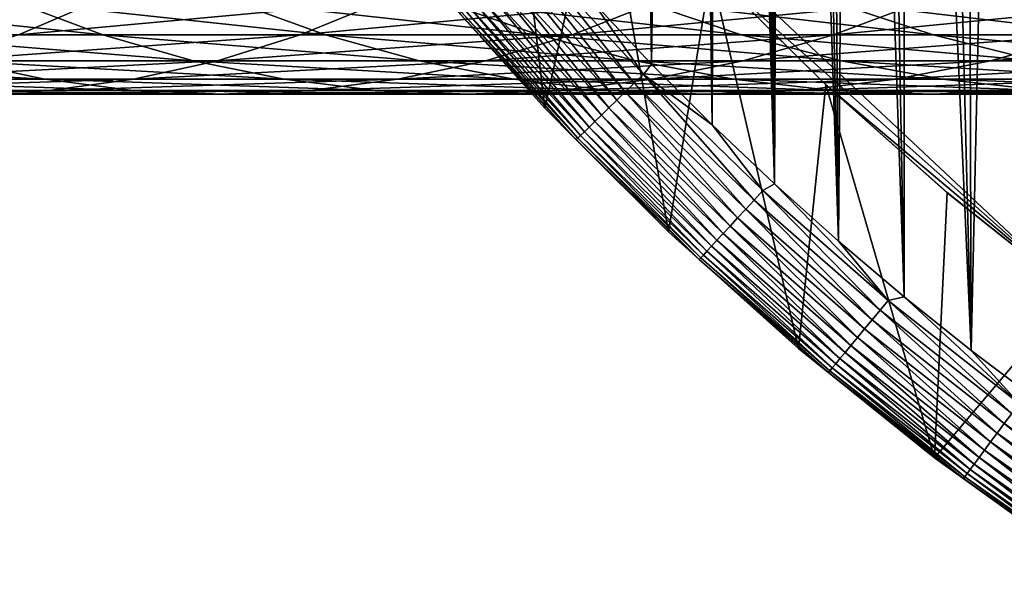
# Model space of a CAD drawing. Header units: metres. Extents: x -410 to 15, y -15 to 15.
# Tile 58 of 256: x -13.33 to -8.75, y -12.5 to -9.9. Entities that reach past the tile are written whole.
import ezdxf

# ---------------------------------------------------------------- set-up
doc = ezdxf.new("R2010")
doc.units = ezdxf.units.M
doc.layers.add('solid_508382', color=7, linetype='CONTINUOUS')

msp = doc.modelspace()

# ---------------------------------------------------------------- linework, layer by layer
at = {"layer": 'solid_508382'}
for points in [[(-10.394381, 10.109691, 2.2), (-10.669003, 9.819482, 2.2), (-10.39437, -10.109702, 2.2)], [(-10.25497, -0.000069, 2.2), (-10.394381, 10.109691, 2.2), (-10.39437, -10.109702, 2.2)], [(-10.669003, 9.819482, 2.2), (-10.668992, -9.819493, 2.2), (-10.39437, -10.109702, 2.2)], [(-10.25497, -0.000069, 2.2), (-10.11166, -10.392465, 2.2), (-10.25, 0, 2.2)], [(-10.245311, -0.309804, 2.2), (-10.25, 0, 2.2), (-10.11166, -10.392465, 2.2)], [(-10.39437, -10.109702, 2.2), (-10.11166, -10.392465, 2.2), (-10.25497, -0.000069, 2.2)], [(-10.231295, -0.618956, 2.2), (-10.245311, -0.309804, 2.2), (-10.11166, -10.392465, 2.2)], [(-10.20794, -0.927564, 2.2), (-10.231295, -0.618956, 2.2), (-10.11166, -10.392465, 2.2)], [(-10.175256, -1.235553, 2.2), (-10.20794, -0.927564, 2.2), (-10.11166, -10.392465, 2.2)], [(-10.133314, -1.542208, 2.2), (-10.175256, -1.235553, 2.2), (-10.11166, -10.392465, 2.2)], [(-10.082094, -1.84764, 2.2), (-10.133314, -1.542208, 2.2), (-10.11166, -10.392465, 2.2)], [(-10.082094, -1.84764, 2.2), (-10.11166, -10.392465, 2.2), (-9.821502, -10.667143, 2.2)], [(-10.021704, -2.151266, 2.2), (-10.082094, -1.84764, 2.2), (-9.821502, -10.667143, 2.2)], [(-9.95215, -2.452973, 2.2), (-10.021704, -2.151266, 2.2), (-9.821502, -10.667143, 2.2)], [(-9.873513, -2.752493, 2.2), (-9.95215, -2.452973, 2.2), (-9.821502, -10.667143, 2.2)], [(-9.785898, -3.049363, 2.2), (-9.873513, -2.752493, 2.2), (-9.821502, -10.667143, 2.2)], [(-9.785898, -3.049363, 2.2), (-9.821502, -10.667143, 2.2), (-9.524229, -10.933376, 2.2)], [(-9.689302, -3.34363, 2.2), (-9.785898, -3.049363, 2.2), (-9.524229, -10.933376, 2.2)], [(-9.583934, -3.634647, 2.2), (-9.689302, -3.34363, 2.2), (-9.524229, -10.933376, 2.2)], [(-9.469748, -3.922535, 2.2), (-9.583934, -3.634647, 2.2), (-9.524229, -10.933376, 2.2)], [(-9.469748, -3.922535, 2.2), (-9.524229, -10.933376, 2.2), (-9.219262, -11.191698, 2.2)], [(-9.346985, -4.206706, 2.2), (-9.469748, -3.922535, 2.2), (-9.219262, -11.191698, 2.2)], [(-9.21565, -4.487114, 2.2), (-9.346985, -4.206706, 2.2), (-9.219262, -11.191698, 2.2)], [(-9.21565, -4.487114, 2.2), (-9.219262, -11.191698, 2.2), (-8.907165, -11.441659, 2.2)], [(-9.075908, -4.763443, 2.2), (-9.21565, -4.487114, 2.2), (-8.907165, -11.441659, 2.2)], [(-8.927929, -5.035324, 2.2), (-9.075908, -4.763443, 2.2), (-8.907165, -11.441659, 2.2)], [(-8.771727, -5.302759, 2.2), (-8.927929, -5.035324, 2.2), (-8.907165, -11.441659, 2.2)], [(-8.771727, -5.302759, 2.2), (-8.907165, -11.441659, 2.2), (-8.588639, -11.68269, 2.2)], [(-8.607626, -5.565179, 2.2), (-8.771727, -5.302759, 2.2), (-8.588639, -11.68269, 2.2)], [(-11.100436, -8.531132, 0.2), (-10.890197, -10.315179, 0.2), (-11.432265, -9.710954, 0.2)], [(-11.100436, -8.531132, 0.2), (-10.624981, -9.116451, 0.2), (-10.890197, -10.315179, 0.2)], [(-10.624914, -9.116518, 0), (-6.754412, -8.871325, 0), (-8.429935, -11.177485, 0)], [(-10.624981, -9.116451, 0.2), (-10.315405, -10.889987, 0.2), (-10.890197, -10.315179, 0.2)], [(-10.624981, -9.116451, 0.2), (-10.118699, -9.675323, 0.2), (-10.315405, -10.889987, 0.2)], [(-10.118855, -9.675125, 0), (-10.624914, -9.116518, 0), (-8.429935, -11.177485, 0)], [(-10.957632, -9.588102, 2.196354), (-11.002371, -9.62725, 2.185457), (-10.474395, -10.199175, 2.185457)], [(-10.431803, -10.157702, 2.196354), (-10.668992, -9.819493, 2.2), (-10.957632, -9.588102, 2.196354)], [(-10.431803, -10.157702, 2.196354), (-10.957632, -9.588102, 2.196354), (-10.474395, -10.199175, 2.185457)], [(-11.002371, -9.62725, 2.185457), (-11.045794, -9.665245, 2.167465), (-10.515733, -10.239428, 2.167465)], [(-10.474395, -10.199175, 2.185457), (-11.002371, -9.62725, 2.185457), (-10.515733, -10.239428, 2.167465)], [(-11.087265, -9.701533, 2.142644), (-11.126181, -9.735584, 2.111355), (-10.592262, -10.313946, 2.111355)], [(-11.045794, -9.665245, 2.167465), (-11.087265, -9.701533, 2.142644), (-10.555215, -10.277872, 2.142644)], [(-10.555215, -10.277872, 2.142644), (-11.087265, -9.701533, 2.142644), (-10.592262, -10.313946, 2.111355)], [(-10.515733, -10.239428, 2.167465), (-11.045794, -9.665245, 2.167465), (-10.555215, -10.277872, 2.142644)], [(-10.118699, -9.675323, 0.2), (-9.71102, -11.432195, 0.2), (-10.315405, -10.889987, 0.2)], [(-9.583005, -10.206171, 0), (-10.118699, -9.675323, 0.2), (-10.118855, -9.675125, 0)], [(-9.583005, -10.206171, 0), (-10.118855, -9.675125, 0), (-8.429935, -11.177485, 0)], [(-10.118699, -9.675323, 0.2), (-9.583053, -10.206129, 0.2), (-9.71102, -11.432195, 0.2)], [(-9.583005, -10.206171, 0), (-9.583053, -10.206129, 0.2), (-10.118699, -9.675323, 0.2)], [(-11.432444, -9.710779, 1.7), (-11.432265, -9.710954, 0.2), (-10.890197, -10.315179, 0.2)], [(-10.889945, -10.315478, 1.7), (-11.432444, -9.710779, 1.7), (-10.890197, -10.315179, 0.2)], [(-11.285878, -9.875322, 1.759609), (-11.432444, -9.710779, 1.7), (-10.889945, -10.315478, 1.7)], [(-11.126181, -9.735584, 2.111355), (-11.161969, -9.766901, 2.074055), (-10.626334, -10.347122, 2.074055)], [(-10.592262, -10.313946, 2.111355), (-11.126181, -9.735584, 2.111355), (-10.626334, -10.347122, 2.074055)], [(-11.194111, -9.795025, 2.03129), (-11.222134, -9.819545, 1.983684), (-10.683611, -10.402894, 1.983684)], [(-11.161969, -9.766901, 2.074055), (-11.194111, -9.795025, 2.03129), (-10.656933, -10.376917, 2.03129)], [(-10.656933, -10.376917, 2.03129), (-11.194111, -9.795025, 2.03129), (-10.683611, -10.402894, 1.983684)], [(-10.626334, -10.347122, 2.074055), (-11.161969, -9.766901, 2.074055), (-10.656933, -10.376917, 2.03129)], [(-14.690683, -9.97371, 136.172501), (-13.337291, -9.97371, 135.121002), (-12.974821, -9.819392, 135.568558)], [(-14.346612, -9.819392, 136.634354), (-14.690683, -9.97371, 136.172501), (-12.974821, -9.819392, 135.568558)], [(-14.423687, -9.819392, 129.020065), (-13.359812, -9.819392, 127.963615), (-12.945821, -9.97371, 128.363983)], [(-14.026228, -9.97371, 129.436844), (-14.423687, -9.819392, 129.020065), (-12.945821, -9.97371, 128.363983)], [(-13.359812, -9.819392, 127.963615), (-12.339538, -9.819392, 126.864998), (-11.909691, -9.97371, 127.248299)], [(-12.945821, -9.97371, 128.363983), (-13.359812, -9.819392, 127.963615), (-11.909691, -9.97371, 127.248299)], [(-13.337291, -9.97371, 135.121002), (-12.027536, -9.97371, 134.015625), (-11.647261, -9.819392, 134.448151)], [(-12.974821, -9.819392, 135.568558), (-13.337291, -9.97371, 135.121002), (-11.647261, -9.819392, 134.448151)], [(-12.339538, -9.819392, 126.864998), (-11.364535, -9.819392, 125.726021), (-10.919537, -9.97371, 126.091614)], [(-11.909691, -9.97371, 127.248299), (-12.339538, -9.819392, 126.864998), (-10.919537, -9.97371, 126.091614)], [(-12.027536, -9.97371, 134.015625), (-10.763563, -9.97371, 132.85817), (-10.366105, -9.819392, 133.274963)], [(-11.647261, -9.819392, 134.448151), (-12.027536, -9.97371, 134.015625), (-10.366105, -9.819392, 133.274963)], [(-11.364535, -9.819392, 125.726021), (-10.436399, -9.819392, 124.548531), (-9.976977, -9.97371, 124.895828)], [(-10.919537, -9.97371, 126.091614), (-11.364535, -9.819392, 125.726021), (-9.976977, -9.97371, 124.895828)], [(-11.245629, -9.840104, 1.931934), (-11.264254, -9.856401, 1.876794), (-10.72371, -10.441939, 1.876794)], [(-11.222134, -9.819545, 1.983684), (-11.245629, -9.840104, 1.931934), (-10.705979, -10.424675, 1.931934)], [(-10.705979, -10.424675, 1.931934), (-11.245629, -9.840104, 1.931934), (-10.72371, -10.441939, 1.876794)], [(-10.683611, -10.402894, 1.983684), (-11.222134, -9.819545, 1.983684), (-10.705979, -10.424675, 1.931934)], [(-10.763563, -9.97371, 132.85817), (-9.547441, -9.97371, 131.650543), (-9.133451, -9.819392, 132.050903)], [(-10.366105, -9.819392, 133.274963), (-10.763563, -9.97371, 132.85817), (-9.133451, -9.819392, 132.050903)], [(-10.431803, -10.157702, 2.196354), (-10.39437, -10.109702, 2.2), (-10.668992, -9.819493, 2.2)], [(-10.436399, -9.819392, 124.548531), (-9.556649, -9.819392, 123.334465), (-9.083556, -9.97371, 123.662903)], [(-9.976977, -9.97371, 124.895828), (-10.436399, -9.819392, 124.548531), (-9.083556, -9.97371, 123.662903)], [(-9.556649, -9.819392, 123.334465), (-8.726725, -9.819392, 122.085815), (-8.240735, -9.97371, 122.394844)], [(-9.083556, -9.97371, 123.662903), (-9.556649, -9.819392, 123.334465), (-8.240735, -9.97371, 122.394844)], [(-9.547441, -9.97371, 131.650543), (-8.38116, -9.97371, 130.394714), (-7.951313, -9.819392, 130.778)], [(-9.133451, -9.819392, 132.050903), (-9.547441, -9.97371, 131.650543), (-7.951313, -9.819392, 130.778)], [(-11.277736, -9.868198, 1.819071), (-11.285878, -9.875322, 1.759609), (-10.744296, -10.461986, 1.759609)], [(-10.744296, -10.461986, 1.759609), (-11.285878, -9.875322, 1.759609), (-10.889945, -10.315478, 1.7)], [(-11.264254, -9.856401, 1.876794), (-11.277736, -9.868198, 1.819071), (-10.736545, -10.454437, 1.819071)], [(-10.736545, -10.454437, 1.819071), (-11.277736, -9.868198, 1.819071), (-10.744296, -10.461986, 1.759609)], [(-10.72371, -10.441939, 1.876794), (-11.264254, -9.856401, 1.876794), (-10.736545, -10.454437, 1.819071)], [(-14.026228, -9.97371, 129.436844), (-12.945821, -9.97371, 128.363983), (-12.526079, -10.094279, 128.769913)], [(-13.62325, -10.094279, 129.859421), (-14.026228, -9.97371, 129.436844), (-12.526079, -10.094279, 128.769913)], [(-13.704794, -10.094279, 134.667236), (-12.413093, -10.094279, 133.577087), (-12.027536, -9.97371, 134.015625)], [(-13.337291, -9.97371, 135.121002), (-13.704794, -10.094279, 134.667236), (-12.027536, -9.97371, 134.015625)], [(-12.945821, -9.97371, 128.363983), (-11.909691, -9.97371, 127.248299), (-11.473875, -10.094279, 127.636917)], [(-12.526079, -10.094279, 128.769913), (-12.945821, -9.97371, 128.363983), (-11.473875, -10.094279, 127.636917)], [(-12.413093, -10.094279, 133.577087), (-11.166542, -10.094279, 132.435593), (-10.763563, -9.97371, 132.85817)], [(-12.027536, -9.97371, 134.015625), (-12.413093, -10.094279, 133.577087), (-10.763563, -9.97371, 132.85817)], [(-11.909691, -9.97371, 127.248299), (-10.919537, -9.97371, 126.091614), (-10.468358, -10.094279, 126.462288)], [(-11.473875, -10.094279, 127.636917), (-11.909691, -9.97371, 127.248299), (-10.468358, -10.094279, 126.462288)], [(-11.166542, -10.094279, 132.435593), (-9.967182, -10.094279, 131.244614), (-9.547441, -9.97371, 131.650543)], [(-10.763563, -9.97371, 132.85817), (-11.166542, -10.094279, 132.435593), (-9.547441, -9.97371, 131.650543)], [(-10.919537, -9.97371, 126.091614), (-9.976977, -9.97371, 124.895828), (-9.511175, -10.094279, 125.247955)], [(-10.468358, -10.094279, 126.462288), (-10.919537, -9.97371, 126.091614), (-9.511175, -10.094279, 125.247955)], [(-9.976977, -9.97371, 124.895828), (-9.083556, -9.97371, 123.662903), (-8.603893, -10.094279, 123.995895)], [(-9.511175, -10.094279, 125.247955), (-9.976977, -9.97371, 124.895828), (-8.603893, -10.094279, 123.995895)], [(-9.967182, -10.094279, 131.244614), (-8.816977, -10.094279, 130.006088), (-8.38116, -9.97371, 130.394714)], [(-9.547441, -9.97371, 131.650543), (-9.967182, -10.094279, 131.244614), (-8.38116, -9.97371, 130.394714)], [(-9.083556, -9.97371, 123.662903), (-8.240735, -9.97371, 122.394844), (-7.747995, -10.094279, 122.70816)], [(-8.603893, -10.094279, 123.995895), (-9.083556, -9.97371, 123.662903), (-7.747995, -10.094279, 122.70816)], [(-8.816977, -10.094279, 130.006088), (-7.717807, -10.094279, 128.722061), (-7.266629, -9.97371, 129.092728)], [(-8.38116, -9.97371, 130.394714), (-8.816977, -10.094279, 130.006088), (-7.266629, -9.97371, 129.092728)], [(-14.76359, -10.094279, 130.903656), (-13.62325, -10.094279, 129.859421), (-13.216115, -10.180694, 130.286362)], [(-14.374057, -10.180694, 131.34671), (-14.76359, -10.094279, 130.903656), (-13.216115, -10.180694, 130.286362)], [(-14.076088, -10.180694, 134.208801), (-12.802626, -10.180694, 133.134048), (-12.413093, -10.094279, 133.577087)], [(-13.704794, -10.094279, 134.667236), (-14.076088, -10.180694, 134.208801), (-12.413093, -10.094279, 133.577087)], [(-13.62325, -10.094279, 129.859421), (-12.526079, -10.094279, 128.769913), (-12.10201, -10.180694, 129.180023)], [(-13.216115, -10.180694, 130.286362), (-13.62325, -10.094279, 129.859421), (-12.10201, -10.180694, 129.180023)], [(-12.802626, -10.180694, 133.134048), (-11.573677, -10.180694, 132.008667), (-11.166542, -10.094279, 132.435593)], [(-12.413093, -10.094279, 133.577087), (-12.802626, -10.180694, 133.134048), (-11.166542, -10.094279, 132.435593)], [(-12.526079, -10.094279, 128.769913), (-11.473875, -10.094279, 127.636917), (-11.033564, -10.180694, 128.029541)], [(-12.10201, -10.180694, 129.180023), (-12.526079, -10.094279, 128.769913), (-11.033564, -10.180694, 128.029541)], [(-11.573677, -10.180694, 132.008667), (-10.391253, -10.180694, 130.834488), (-9.967182, -10.094279, 131.244614)], [(-11.166542, -10.094279, 132.435593), (-11.573677, -10.180694, 132.008667), (-9.967182, -10.094279, 131.244614)], [(-11.473875, -10.094279, 127.636917), (-10.468358, -10.094279, 126.462288), (-10.012527, -10.180694, 126.836784)], [(-11.033564, -10.180694, 128.029541), (-11.473875, -10.094279, 127.636917), (-10.012527, -10.180694, 126.836784)], [(-10.468358, -10.094279, 126.462288), (-9.511175, -10.094279, 125.247955), (-9.040569, -10.180694, 125.603706)], [(-10.012527, -10.180694, 126.836784), (-10.468358, -10.094279, 126.462288), (-9.040569, -10.180694, 125.603706)], [(-10.431803, -10.157702, 2.196354), (-10.11166, -10.392465, 2.2), (-10.39437, -10.109702, 2.2)], [(-10.391253, -10.180694, 130.834488), (-9.257288, -10.180694, 129.613464), (-8.816977, -10.094279, 130.006088)], [(-9.967182, -10.094279, 131.244614), (-10.391253, -10.180694, 130.834488), (-8.816977, -10.094279, 130.006088)], [(-9.511175, -10.094279, 125.247955), (-8.603893, -10.094279, 123.995895), (-8.119283, -10.180694, 124.332321)], [(-9.040569, -10.180694, 125.603706), (-9.511175, -10.094279, 125.247955), (-8.119283, -10.180694, 124.332321)], [(-9.257288, -10.180694, 129.613464), (-8.173638, -10.180694, 128.347565), (-7.717807, -10.094279, 128.722061)], [(-8.816977, -10.094279, 130.006088), (-9.257288, -10.180694, 129.613464), (-7.717807, -10.094279, 128.722061)], [(-10.431803, -10.157702, 2.196354), (-10.474395, -10.199175, 2.185457), (-9.916727, -10.742189, 2.185457)], [(-9.876402, -10.698509, 2.196354), (-10.11166, -10.392465, 2.2), (-10.431803, -10.157702, 2.196354)], [(-9.876402, -10.698509, 2.196354), (-10.431803, -10.157702, 2.196354), (-9.916727, -10.742189, 2.185457)], [(-14.449917, -10.232658, 133.747223), (-13.194818, -10.232658, 132.687973), (-12.802626, -10.180694, 133.134048)], [(-14.076088, -10.180694, 134.208801), (-14.449917, -10.232658, 133.747223), (-12.802626, -10.180694, 133.134048)], [(-14.374057, -10.180694, 131.34671), (-13.216115, -10.180694, 130.286362), (-12.806201, -10.232658, 130.716202)], [(-13.981865, -10.232658, 131.792786), (-14.374057, -10.180694, 131.34671), (-12.806201, -10.232658, 130.716202)], [(-13.216115, -10.180694, 130.286362), (-12.10201, -10.180694, 129.180023), (-11.675045, -10.232658, 129.592941)], [(-12.806201, -10.232658, 130.716202), (-13.216115, -10.180694, 130.286362), (-11.675045, -10.232658, 129.592941)], [(-13.194818, -10.232658, 132.687973), (-11.98359, -10.232658, 131.578812), (-11.573677, -10.180694, 132.008667)], [(-12.802626, -10.180694, 133.134048), (-13.194818, -10.232658, 132.687973), (-11.573677, -10.180694, 132.008667)], [(-12.10201, -10.180694, 129.180023), (-11.033564, -10.180694, 128.029541), (-10.590247, -10.232658, 128.42485)], [(-11.675045, -10.232658, 129.592941), (-12.10201, -10.180694, 129.180023), (-10.590247, -10.232658, 128.42485)], [(-11.98359, -10.232658, 131.578812), (-10.818217, -10.232658, 130.421585), (-10.391253, -10.180694, 130.834488)], [(-11.573677, -10.180694, 132.008667), (-11.98359, -10.232658, 131.578812), (-10.391253, -10.180694, 130.834488)], [(-11.033564, -10.180694, 128.029541), (-10.012527, -10.180694, 126.836784), (-9.553584, -10.232658, 127.213837)], [(-10.590247, -10.232658, 128.42485), (-11.033564, -10.180694, 128.029541), (-9.553584, -10.232658, 127.213837)], [(-10.818217, -10.232658, 130.421585), (-9.700604, -10.232658, 129.218155), (-9.257288, -10.180694, 129.613464)], [(-10.391253, -10.180694, 130.834488), (-10.818217, -10.232658, 130.421585), (-9.257288, -10.180694, 129.613464)], [(-10.474395, -10.199175, 2.185457), (-10.515733, -10.239428, 2.167465), (-9.955865, -10.784585, 2.167465)], [(-9.916727, -10.742189, 2.185457), (-10.474395, -10.199175, 2.185457), (-9.955865, -10.784585, 2.167465)], [(-10.012527, -10.180694, 126.836784), (-9.040569, -10.180694, 125.603706), (-8.566751, -10.232658, 125.961891)], [(-9.553584, -10.232658, 127.213837), (-10.012527, -10.180694, 126.836784), (-8.566751, -10.232658, 125.961891)], [(-9.583053, -10.206129, 0.2), (-9.077253, -11.941639, 0.2), (-9.71102, -11.432195, 0.2)], [(-9.700604, -10.232658, 129.218155), (-8.632582, -10.232658, 127.970505), (-8.173638, -10.180694, 128.347565)], [(-9.257288, -10.180694, 129.613464), (-9.700604, -10.232658, 129.218155), (-8.173638, -10.180694, 128.347565)], [(-9.583053, -10.206129, 0.2), (-9.019598, -10.707327, 0.2), (-9.077253, -11.941639, 0.2)], [(-9.020226, -10.706759, 0), (-9.019598, -10.707327, 0.2), (-9.583053, -10.206129, 0.2)], [(-9.020226, -10.706759, 0), (-9.583053, -10.206129, 0.2), (-9.583005, -10.206171, 0)], [(-9.020226, -10.706759, 0), (-9.583005, -10.206171, 0), (-8.429935, -11.177485, 0)], [(-9.040569, -10.180694, 125.603706), (-8.119283, -10.180694, 124.332321), (-7.631364, -10.232658, 124.671043)], [(-8.566751, -10.232658, 125.961891), (-9.040569, -10.180694, 125.603706), (-7.631364, -10.232658, 124.671043)], [(-14.825014, -10.25, 133.284088), (-13.588342, -10.25, 132.240372), (-13.194818, -10.232658, 132.687973)], [(-14.449917, -10.232658, 133.747223), (-14.825014, -10.25, 133.284088), (-13.194818, -10.232658, 132.687973)], [(-13.981865, -10.232658, 131.792786), (-12.806201, -10.232658, 130.716202), (-12.394896, -10.25, 131.147507)], [(-13.588342, -10.25, 132.240372), (-13.981865, -10.232658, 131.792786), (-12.394896, -10.25, 131.147507)], [(-13.588342, -10.25, 132.240372), (-12.394896, -10.25, 131.147507), (-11.98359, -10.232658, 131.578812)], [(-13.194818, -10.232658, 132.687973), (-13.588342, -10.25, 132.240372), (-11.98359, -10.232658, 131.578812)], [(-12.806201, -10.232658, 130.716202), (-11.675045, -10.232658, 129.592941), (-11.246631, -10.25, 130.007263)], [(-12.394896, -10.25, 131.147507), (-12.806201, -10.232658, 130.716202), (-11.246631, -10.25, 130.007263)], [(-12.394896, -10.25, 131.147507), (-11.246631, -10.25, 130.007263), (-10.818217, -10.232658, 130.421585)], [(-11.98359, -10.232658, 131.578812), (-12.394896, -10.25, 131.147507), (-10.818217, -10.232658, 130.421585)], [(-11.675045, -10.232658, 129.592941), (-10.590247, -10.232658, 128.42485), (-10.145426, -10.25, 128.821503)], [(-11.246631, -10.25, 130.007263), (-11.675045, -10.232658, 129.592941), (-10.145426, -10.25, 128.821503)], [(-11.246631, -10.25, 130.007263), (-10.145426, -10.25, 128.821503), (-9.700604, -10.232658, 129.218155)], [(-10.818217, -10.232658, 130.421585), (-11.246631, -10.25, 130.007263), (-9.700604, -10.232658, 129.218155)], [(-10.590247, -10.232658, 128.42485), (-9.553584, -10.232658, 127.213837), (-9.093082, -10.25, 127.592171)], [(-10.145426, -10.25, 128.821503), (-10.590247, -10.232658, 128.42485), (-9.093082, -10.25, 127.592171)], [(-10.515733, -10.239428, 2.167465), (-10.555215, -10.277872, 2.142644), (-9.993244, -10.825076, 2.142644)], [(-9.955865, -10.784585, 2.167465), (-10.515733, -10.239428, 2.167465), (-9.993244, -10.825076, 2.142644)], [(-10.145426, -10.25, 128.821503), (-9.093082, -10.25, 127.592171), (-8.632582, -10.232658, 127.970505)], [(-9.700604, -10.232658, 129.218155), (-10.145426, -10.25, 128.821503), (-8.632582, -10.232658, 127.970505)], [(-9.553584, -10.232658, 127.213837), (-8.566751, -10.232658, 125.961891), (-8.091324, -10.25, 126.321289)], [(-9.093082, -10.25, 127.592171), (-9.553584, -10.232658, 127.213837), (-8.091324, -10.25, 126.321289)], [(-9.093082, -10.25, 127.592171), (-8.091324, -10.25, 126.321289), (-7.615897, -10.232658, 126.680687)], [(-8.632582, -10.232658, 127.970505), (-9.093082, -10.25, 127.592171), (-7.615897, -10.232658, 126.680687)], [(-10.555215, -10.277872, 2.142644), (-10.592262, -10.313946, 2.111355), (-10.028319, -10.86307, 2.111355)], [(-9.993244, -10.825076, 2.142644), (-10.555215, -10.277872, 2.142644), (-10.028319, -10.86307, 2.111355)], [(-10.889945, -10.315478, 1.7), (-10.890197, -10.315179, 0.2), (-10.315405, -10.889987, 0.2)], [(-10.315501, -10.889924, 1.7), (-10.889945, -10.315478, 1.7), (-10.315405, -10.889987, 0.2)], [(-10.744296, -10.461986, 1.759609), (-10.889945, -10.315478, 1.7), (-10.315501, -10.889924, 1.7)], [(-10.626334, -10.347122, 2.074055), (-10.656933, -10.376917, 2.03129), (-10.089546, -10.929395, 2.03129)], [(-10.592262, -10.313946, 2.111355), (-10.626334, -10.347122, 2.074055), (-10.060577, -10.898014, 2.074055)], [(-10.060577, -10.898014, 2.074055), (-10.626334, -10.347122, 2.074055), (-10.089546, -10.929395, 2.03129)], [(-10.028319, -10.86307, 2.111355), (-10.592262, -10.313946, 2.111355), (-10.060577, -10.898014, 2.074055)], [(-10.656933, -10.376917, 2.03129), (-10.683611, -10.402894, 1.983684), (-10.114804, -10.956756, 1.983684)], [(-10.089546, -10.929395, 2.03129), (-10.656933, -10.376917, 2.03129), (-10.114804, -10.956756, 1.983684)], [(-9.876402, -10.698509, 2.196354), (-9.821502, -10.667143, 2.2), (-10.11166, -10.392465, 2.2)], [(-10.705979, -10.424675, 1.931934), (-10.72371, -10.441939, 1.876794), (-10.152768, -10.99788, 1.876794)], [(-10.683611, -10.402894, 1.983684), (-10.705979, -10.424675, 1.931934), (-10.135982, -10.979695, 1.931934)], [(-10.135982, -10.979695, 1.931934), (-10.705979, -10.424675, 1.931934), (-10.152768, -10.99788, 1.876794)], [(-10.114804, -10.956756, 1.983684), (-10.683611, -10.402894, 1.983684), (-10.135982, -10.979695, 1.931934)], [(-10.736545, -10.454437, 1.819071), (-10.744296, -10.461986, 1.759609), (-10.172258, -11.018992, 1.759609)], [(-10.172258, -11.018992, 1.759609), (-10.744296, -10.461986, 1.759609), (-10.315501, -10.889924, 1.7)], [(-10.72371, -10.441939, 1.876794), (-10.736545, -10.454437, 1.819071), (-10.16492, -11.011043, 1.819071)], [(-10.16492, -11.011043, 1.819071), (-10.736545, -10.454437, 1.819071), (-10.172258, -11.018992, 1.759609)], [(-10.152768, -10.99788, 1.876794), (-10.72371, -10.441939, 1.876794), (-10.16492, -11.011043, 1.819071)], [(-9.293007, -11.208989, 2.196354), (-9.821502, -10.667143, 2.2), (-9.876402, -10.698509, 2.196354)], [(-9.293007, -11.208989, 2.196354), (-9.524229, -10.933376, 2.2), (-9.821502, -10.667143, 2.2)], [(-9.876402, -10.698509, 2.196354), (-9.916727, -10.742189, 2.185457), (-9.330949, -11.254755, 2.185457)], [(-9.293007, -11.208989, 2.196354), (-9.876402, -10.698509, 2.196354), (-9.330949, -11.254755, 2.185457)], [(-9.019598, -10.707327, 0.2), (-8.429935, -11.177485, 0.2), (-9.077253, -11.941639, 0.2)], [(-9.020226, -10.706759, 0), (-8.429935, -11.177485, 0), (-9.019598, -10.707327, 0.2)], [(-8.429935, -11.177485, 0), (-8.429935, -11.177485, 0.2), (-9.019598, -10.707327, 0.2)], [(-9.916727, -10.742189, 2.185457), (-9.955865, -10.784585, 2.167465), (-9.367775, -11.299173, 2.167465)], [(-9.330949, -11.254755, 2.185457), (-9.916727, -10.742189, 2.185457), (-9.367775, -11.299173, 2.167465)], [(-9.955865, -10.784585, 2.167465), (-9.993244, -10.825076, 2.142644), (-9.402946, -11.341597, 2.142644)], [(-9.367775, -11.299173, 2.167465), (-9.955865, -10.784585, 2.167465), (-9.402946, -11.341597, 2.142644)], [(-9.993244, -10.825076, 2.142644), (-10.028319, -10.86307, 2.111355), (-9.435949, -11.381404, 2.111355)], [(-9.402946, -11.341597, 2.142644), (-9.993244, -10.825076, 2.142644), (-9.435949, -11.381404, 2.111355)], [(-10.315501, -10.889924, 1.7), (-10.315405, -10.889987, 0.2), (-9.71102, -11.432195, 0.2)], [(-9.710799, -11.432426, 1.7), (-10.315501, -10.889924, 1.7), (-9.71102, -11.432195, 0.2)], [(-10.172258, -11.018992, 1.759609), (-10.315501, -10.889924, 1.7), (-9.710799, -11.432426, 1.7)], [(-10.060577, -10.898014, 2.074055), (-10.089546, -10.929395, 2.03129), (-9.493561, -11.450892, 2.03129)], [(-10.028319, -10.86307, 2.111355), (-10.060577, -10.898014, 2.074055), (-9.466302, -11.418014, 2.074055)], [(-9.466302, -11.418014, 2.074055), (-10.060577, -10.898014, 2.074055), (-9.493561, -11.450892, 2.03129)], [(-9.435949, -11.381404, 2.111355), (-10.028319, -10.86307, 2.111355), (-9.466302, -11.418014, 2.074055)], [(-10.089546, -10.929395, 2.03129), (-10.114804, -10.956756, 1.983684), (-9.517326, -11.479558, 1.983684)], [(-9.493561, -11.450892, 2.03129), (-10.089546, -10.929395, 2.03129), (-9.517326, -11.479558, 1.983684)], [(-9.293007, -11.208989, 2.196354), (-9.219262, -11.191698, 2.2), (-9.524229, -10.933376, 2.2)], [(-10.135982, -10.979695, 1.931934), (-10.152768, -10.99788, 1.876794), (-9.553048, -11.522645, 1.876794)], [(-10.114804, -10.956756, 1.983684), (-10.135982, -10.979695, 1.931934), (-9.537252, -11.503592, 1.931934)], [(-9.537252, -11.503592, 1.931934), (-10.135982, -10.979695, 1.931934), (-9.553048, -11.522645, 1.876794)], [(-9.517326, -11.479558, 1.983684), (-10.114804, -10.956756, 1.983684), (-9.537252, -11.503592, 1.931934)], [(-10.16492, -11.011043, 1.819071), (-10.172258, -11.018992, 1.759609), (-9.571387, -11.544765, 1.759609)], [(-9.571387, -11.544765, 1.759609), (-10.172258, -11.018992, 1.759609), (-9.710799, -11.432426, 1.7)], [(-10.152768, -10.99788, 1.876794), (-10.16492, -11.011043, 1.819071), (-9.564482, -11.536436, 1.819071)], [(-9.564482, -11.536436, 1.819071), (-10.16492, -11.011043, 1.819071), (-9.571387, -11.544765, 1.759609)], [(-9.553048, -11.522645, 1.876794), (-10.152768, -10.99788, 1.876794), (-9.564482, -11.536436, 1.819071)], [(-9.293007, -11.208989, 2.196354), (-9.330949, -11.254755, 2.185457), (-8.718721, -11.735416, 2.185457)], [(-8.683269, -11.687696, 2.196354), (-9.219262, -11.191698, 2.2), (-9.293007, -11.208989, 2.196354)], [(-8.683269, -11.687696, 2.196354), (-9.293007, -11.208989, 2.196354), (-8.718721, -11.735416, 2.185457)], [(-8.683269, -11.687696, 2.196354), (-8.907165, -11.441659, 2.2), (-9.219262, -11.191698, 2.2)], [(-8.429935, -11.177485, 0.2), (-8.417836, -12.415283, 0.2), (-9.077253, -11.941639, 0.2)], [(-9.330949, -11.254755, 2.185457), (-9.367775, -11.299173, 2.167465), (-8.753132, -11.781733, 2.167465)], [(-8.718721, -11.735416, 2.185457), (-9.330949, -11.254755, 2.185457), (-8.753132, -11.781733, 2.167465)], [(-9.367775, -11.299173, 2.167465), (-9.402946, -11.341597, 2.142644), (-8.785995, -11.825967, 2.142644)], [(-8.753132, -11.781733, 2.167465), (-9.367775, -11.299173, 2.167465), (-8.785995, -11.825967, 2.142644)], [(-9.402946, -11.341597, 2.142644), (-9.435949, -11.381404, 2.111355), (-8.816833, -11.867475, 2.111355)], [(-8.785995, -11.825967, 2.142644), (-9.402946, -11.341597, 2.142644), (-8.816833, -11.867475, 2.111355)], [(-9.435949, -11.381404, 2.111355), (-9.466302, -11.418014, 2.074055), (-8.845194, -11.905648, 2.074055)], [(-8.816833, -11.867475, 2.111355), (-9.435949, -11.381404, 2.111355), (-8.845194, -11.905648, 2.074055)], [(-9.710799, -11.432426, 1.7), (-9.71102, -11.432195, 0.2), (-9.077253, -11.941639, 0.2)], [(-9.077613, -11.941396, 1.7), (-9.710799, -11.432426, 1.7), (-9.077253, -11.941639, 0.2)], [(-9.571387, -11.544765, 1.759609), (-9.710799, -11.432426, 1.7), (-9.077613, -11.941396, 1.7)], [(-9.466302, -11.418014, 2.074055), (-9.493561, -11.450892, 2.03129), (-8.870664, -11.939931, 2.03129)], [(-8.845194, -11.905648, 2.074055), (-9.466302, -11.418014, 2.074055), (-8.870664, -11.939931, 2.03129)], [(-8.683269, -11.687696, 2.196354), (-8.588639, -11.68269, 2.2), (-8.907165, -11.441659, 2.2)], [(-9.517326, -11.479558, 1.983684), (-9.537252, -11.503592, 1.931934), (-8.911489, -11.994882, 1.931934)], [(-9.493561, -11.450892, 2.03129), (-9.517326, -11.479558, 1.983684), (-8.89287, -11.969821, 1.983684)], [(-8.89287, -11.969821, 1.983684), (-9.517326, -11.479558, 1.983684), (-8.911489, -11.994882, 1.931934)], [(-8.870664, -11.939931, 2.03129), (-9.493561, -11.450892, 2.03129), (-8.89287, -11.969821, 1.983684)], [(-9.564482, -11.536436, 1.819071), (-9.571387, -11.544765, 1.759609), (-8.943384, -12.037812, 1.759609)], [(-9.553048, -11.522645, 1.876794), (-9.564482, -11.536436, 1.819071), (-8.936932, -12.029128, 1.819071)], [(-8.936932, -12.029128, 1.819071), (-9.564482, -11.536436, 1.819071), (-8.943384, -12.037812, 1.759609)], [(-9.537252, -11.503592, 1.931934), (-9.553048, -11.522645, 1.876794), (-8.926249, -12.014748, 1.876794)], [(-8.926249, -12.014748, 1.876794), (-9.553048, -11.522645, 1.876794), (-8.936932, -12.029128, 1.819071)], [(-8.911489, -11.994882, 1.931934), (-9.537252, -11.503592, 1.931934), (-8.926249, -12.014748, 1.876794)], [(-8.943384, -12.037812, 1.759609), (-9.571387, -11.544765, 1.759609), (-9.077613, -11.941396, 1.7)], [(-8.718721, -11.735416, 2.185457), (-8.753132, -11.781733, 2.167465), (-8.113676, -12.230894, 2.167465)], [(-8.753132, -11.781733, 2.167465), (-8.785995, -11.825967, 2.142644), (-8.144139, -12.276815, 2.142644)], [(-8.113676, -12.230894, 2.167465), (-8.753132, -11.781733, 2.167465), (-8.144139, -12.276815, 2.142644)], [(-8.785995, -11.825967, 2.142644), (-8.816833, -11.867475, 2.111355), (-8.172724, -12.319905, 2.111355)], [(-8.144139, -12.276815, 2.142644), (-8.785995, -11.825967, 2.142644), (-8.172724, -12.319905, 2.111355)], [(-8.845194, -11.905648, 2.074055), (-8.870664, -11.939931, 2.03129), (-8.222622, -12.395124, 2.03129)], [(-8.816833, -11.867475, 2.111355), (-8.845194, -11.905648, 2.074055), (-8.199013, -12.359535, 2.074055)], [(-8.199013, -12.359535, 2.074055), (-8.845194, -11.905648, 2.074055), (-8.222622, -12.395124, 2.03129)], [(-8.172724, -12.319905, 2.111355), (-8.816833, -11.867475, 2.111355), (-8.199013, -12.359535, 2.074055)], [(-8.417803, -12.415338, 1.7), (-9.077613, -11.941396, 1.7), (-9.077253, -11.941639, 0.2)], [(-8.943384, -12.037812, 1.759609), (-9.077613, -11.941396, 1.7), (-8.417803, -12.415338, 1.7)], [(-8.417803, -12.415338, 1.7), (-9.077253, -11.941639, 0.2), (-8.417836, -12.415283, 0.2)], [(-8.870664, -11.939931, 2.03129), (-8.89287, -11.969821, 1.983684), (-8.243206, -12.426154, 1.983684)], [(-8.222622, -12.395124, 2.03129), (-8.870664, -11.939931, 2.03129), (-8.243206, -12.426154, 1.983684)], [(-8.911489, -11.994882, 1.931934), (-8.926249, -12.014748, 1.876794), (-8.274146, -12.472794, 1.876794)], [(-8.89287, -11.969821, 1.983684), (-8.911489, -11.994882, 1.931934), (-8.260465, -12.45217, 1.931934)], [(-8.260465, -12.45217, 1.931934), (-8.911489, -11.994882, 1.931934), (-8.274146, -12.472794, 1.876794)], [(-8.243206, -12.426154, 1.983684), (-8.89287, -11.969821, 1.983684), (-8.260465, -12.45217, 1.931934)], [(-8.936932, -12.029128, 1.819071), (-8.943384, -12.037812, 1.759609), (-8.29003, -12.496737, 1.759609)], [(-8.29003, -12.496737, 1.759609), (-8.943384, -12.037812, 1.759609), (-8.417803, -12.415338, 1.7)], [(-8.926249, -12.014748, 1.876794), (-8.936932, -12.029128, 1.819071), (-8.284049, -12.487721, 1.819071)], [(-8.284049, -12.487721, 1.819071), (-8.936932, -12.029128, 1.819071), (-8.29003, -12.496737, 1.759609)], [(-8.274146, -12.472794, 1.876794), (-8.926249, -12.014748, 1.876794), (-8.284049, -12.487721, 1.819071)]]:
    msp.add_3dface(points, dxfattribs=at)

doc.saveas('drawing.dxf')
